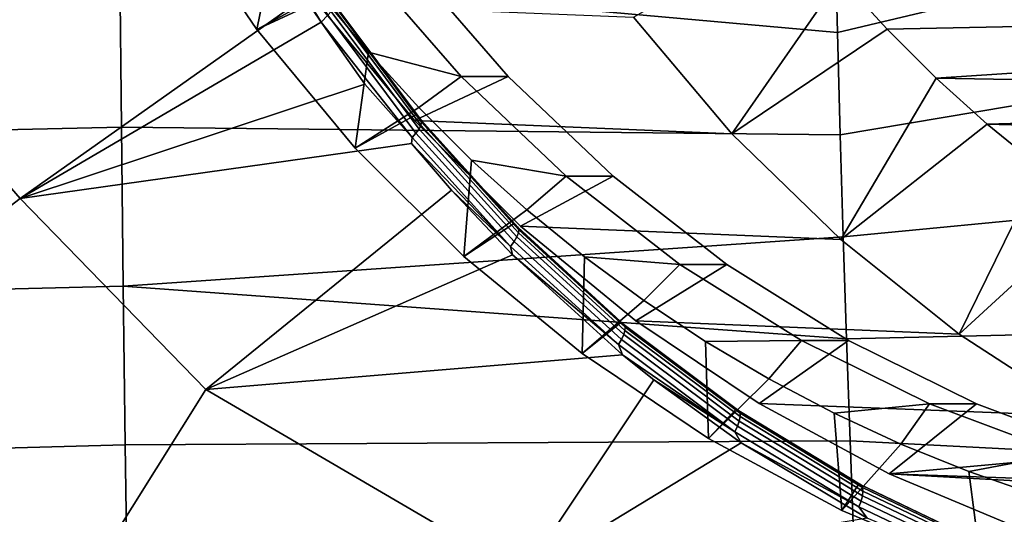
# Model space of a CAD drawing. Header units: metres. Extents: x -25 to 132, y -25 to 47.
# Tile 120 of 153: x 104.12 to 111.45, y -11.22 to -7.53. Entities that reach past the tile are written whole.
import ezdxf

# ---------------------------------------------------------------- set-up
doc = ezdxf.new("R2010")
doc.units = ezdxf.units.M
doc.layers.add('solid_12_061_031_XXX', color=7, linetype='CONTINUOUS')

msp = doc.modelspace()

# ---------------------------------------------------------------- linework, layer by layer
at = {"layer": 'solid_12_061_031_XXX'}
for points in [[(105.841507, -6.408405, 80.818253), (105.234291, -6.649901, 83.321777), (105.883606, -7.603396, 83.520294), (106.413811, -7.354769, 81.134666)], [(105.713867, -6.430726, 84.226524), (106.026711, -6.895219, 84.322174), (105.883606, -7.603396, 83.520294), (105.234291, -6.649901, 83.321777)], [(105.771225, -6.580433, 80.595505), (106.237556, -7.361522, 80.852219), (104.118195, -8.862437, 80.312927), (102.867439, -7.421, 79.662209)], [(106.36203, -7.549712, 80.919464), (105.771225, -6.580433, 80.595505), (105.832062, -6.554889, 80.62838), (106.411591, -7.497914, 80.946098)], [(106.36203, -7.549712, 80.919464), (106.237556, -7.361522, 80.852219), (105.771225, -6.580433, 80.595505)], [(109.423973, -8.380338, 75.632423), (108.68898, -7.512445, 75.407715), (109.901894, -6.819771, 75.023872), (110.231361, -7.219164, 75.124603)], [(104.863045, -7.146713, 97.239464), (110.209335, -7.627009, 98.582443), (110.190666, -6.864987, 98.641571)], [(106.026711, -6.895219, 84.322174), (106.36097, -7.343102, 84.424362), (105.883606, -7.603396, 83.520294)], [(112.024689, -7.194363, 99.0811), (110.190666, -6.864987, 98.641571), (110.209335, -7.627009, 98.582443)], [(104.863045, -7.146713, 97.239464), (99.466042, -7.251028, 95.833504), (99.458389, -8.452355, 95.705162), (104.874512, -8.33273, 97.127602)], [(104.863045, -7.146713, 97.239464), (104.874512, -8.33273, 97.127602), (110.229958, -8.388525, 98.517105), (110.209335, -7.627009, 98.582443)], [(107.047066, -7.136899, 83.039444), (106.342949, -7.417854, 82.824173), (107.058128, -8.280939, 83.042831), (107.756104, -7.954951, 83.256218)], [(106.696236, -7.136924, 84.187019), (107.405258, -7.954951, 84.403786), (106.715836, -7.773295, 84.53286), (106.36097, -7.343102, 84.424362)], [(107.405258, -7.954951, 84.403786), (106.696236, -7.136924, 84.187019), (107.047066, -7.136899, 83.039444), (107.756104, -7.954951, 83.256218)], [(109.423973, -8.380338, 75.632423), (110.231361, -7.219164, 75.124603), (110.579369, -7.601398, 75.230995)], [(112.024689, -7.194363, 99.0811), (110.209335, -7.627009, 98.582443), (110.229958, -8.388525, 98.517105), (112.016586, -8.088076, 99.002602)], [(112.789932, -7.280826, 75.906837), (113.162209, -7.54855, 76.020653), (110.579369, -7.601398, 75.230995), (110.231361, -7.219164, 75.124603)], [(106.237556, -7.361522, 80.852219), (106.36203, -7.549712, 80.919464), (104.118195, -8.862437, 80.312927)], [(106.36097, -7.343102, 84.424362), (106.715836, -7.773295, 84.53286), (106.616638, -8.488008, 83.744408), (105.883606, -7.603396, 83.520294)], [(106.413811, -7.354769, 81.134666), (105.883606, -7.603396, 83.520294), (106.616638, -8.488008, 83.744408), (107.067268, -8.239439, 81.481903)], [(106.457596, -7.408952, 81.105125), (106.413811, -7.354769, 81.134666), (107.067268, -8.239439, 81.481903)], [(107.10675, -8.279428, 81.449287), (106.457596, -7.408952, 81.105125), (107.067268, -8.239439, 81.481903)], [(107.111145, -8.29527, 81.403343), (106.460579, -7.423801, 81.058746), (106.457596, -7.408952, 81.105125), (107.10675, -8.279428, 81.449287)], [(102.867439, -7.421, 79.662209), (104.118195, -8.862437, 80.312927), (102.160812, -10.367105, 79.897362), (100.894173, -8.932811, 79.197479)], [(109.423973, -8.380338, 75.632423), (107.058128, -8.280939, 83.042831), (106.342949, -7.417854, 82.824173), (108.68898, -7.512445, 75.407715)], [(107.069099, -8.376542, 81.292847), (106.411591, -7.497914, 80.946098), (106.436874, -7.469646, 80.976799), (107.091736, -8.345316, 81.322731)], [(107.091736, -8.345316, 81.322731), (106.436874, -7.469646, 80.976799), (106.453529, -7.444442, 81.015106), (107.106033, -8.317677, 81.360306)], [(107.106033, -8.317677, 81.360306), (106.453529, -7.444442, 81.015106), (106.460579, -7.423801, 81.058746), (107.111145, -8.29527, 81.403343)], [(106.36203, -7.549712, 80.919464), (106.689056, -8.010667, 81.093628), (104.118195, -8.862437, 80.312927)], [(107.039467, -8.409496, 81.272446), (106.36203, -7.549712, 80.919464), (106.411591, -7.497914, 80.946098), (107.069099, -8.376542, 81.292847)], [(107.039467, -8.409496, 81.272446), (106.689056, -8.010667, 81.093628), (106.36203, -7.549712, 80.919464)], [(113.162209, -7.54855, 76.020653), (113.54525, -7.794229, 76.137756), (110.944901, -7.965309, 75.342751), (110.579369, -7.601398, 75.230995)], [(110.235626, -9.170016, 75.880569), (109.423973, -8.380338, 75.632423), (110.579369, -7.601398, 75.230995), (110.944901, -7.965309, 75.342751)], [(106.715836, -7.773295, 84.53286), (107.090469, -8.184761, 84.647392), (106.616638, -8.488008, 83.744408)], [(107.405258, -7.954951, 84.403786), (107.090469, -8.184761, 84.647392), (106.715836, -7.773295, 84.53286)], [(113.54525, -7.794229, 76.137756), (113.940239, -8.018268, 76.258522), (110.944901, -7.965309, 75.342751)], [(107.756104, -7.954951, 83.256218), (107.058128, -8.280939, 83.042831), (107.848503, -9.06899, 83.28447), (108.538414, -8.696386, 83.495392)], [(107.405258, -7.954951, 84.403786), (108.187538, -8.696367, 84.642952), (107.483955, -8.576509, 84.767693), (107.090469, -8.184761, 84.647392)], [(108.187538, -8.696367, 84.642952), (107.405258, -7.954951, 84.403786), (107.756104, -7.954951, 83.256218), (108.538414, -8.696386, 83.495392)], [(110.235626, -9.170016, 75.880569), (110.944901, -7.965309, 75.342751), (111.326843, -8.309829, 75.459526)], [(113.940239, -8.018268, 76.258522), (114.348099, -8.221539, 76.383217), (111.326843, -8.309829, 75.459526), (110.944901, -7.965309, 75.342751)], [(107.039467, -8.409496, 81.272446), (107.036179, -8.454047, 81.27462), (104.118195, -8.862437, 80.312927), (106.689056, -8.010667, 81.093628)], [(112.016586, -8.088076, 99.002602), (110.229958, -8.388525, 98.517105), (110.252548, -9.149492, 98.445557), (112.007645, -8.979743, 98.914993)], [(107.090469, -8.184761, 84.647392), (107.483955, -8.576509, 84.767693), (107.426743, -9.295731, 83.992081), (106.616638, -8.488008, 83.744408)], [(107.067268, -8.239439, 81.481903), (106.616638, -8.488008, 83.744408), (107.426743, -9.295731, 83.992081), (107.796394, -9.05283, 81.852455)], [(110.235626, -9.170016, 75.880569), (107.848503, -9.06899, 83.28447), (107.058128, -8.280939, 83.042831), (109.423973, -8.380338, 75.632423)], [(107.10675, -8.279428, 81.449287), (107.067268, -8.239439, 81.481903), (107.796394, -9.05283, 81.852455)], [(107.829384, -9.079983, 81.81588), (107.10675, -8.279428, 81.449287), (107.796394, -9.05283, 81.852455)], [(107.835129, -9.096541, 81.770348), (107.111145, -8.29527, 81.403343), (107.10675, -8.279428, 81.449287), (107.829384, -9.079983, 81.81588)], [(114.348099, -8.221539, 76.383217), (114.765472, -8.402475, 76.510818), (111.326843, -8.309829, 75.459526)], [(104.874512, -8.33273, 97.127602), (99.458389, -8.452355, 95.705162), (99.449532, -9.651179, 95.557121), (104.887726, -9.516792, 96.998596)], [(104.874512, -8.33273, 97.127602), (104.887726, -9.516792, 96.998596), (110.252548, -9.149492, 98.445557), (110.229958, -8.388525, 98.517105)], [(107.800385, -9.183993, 81.662064), (107.069099, -8.376542, 81.292847), (107.091736, -8.345316, 81.322731), (107.82019, -9.150142, 81.691078)], [(107.82019, -9.150142, 81.691078), (107.091736, -8.345316, 81.322731), (107.106033, -8.317677, 81.360306), (107.832008, -9.120401, 81.727905)], [(107.832008, -9.120401, 81.727905), (107.106033, -8.317677, 81.360306), (107.111145, -8.29527, 81.403343), (107.835129, -9.096541, 81.770348)], [(111.116234, -9.874022, 76.149796), (110.235626, -9.170016, 75.880569), (111.326843, -8.309829, 75.459526), (111.724709, -8.634505, 75.581161)], [(114.765472, -8.402475, 76.510818), (115.188988, -8.559508, 76.640305), (111.724709, -8.634505, 75.581161), (111.326843, -8.309829, 75.459526)], [(107.773766, -9.219941, 81.64257), (107.036179, -8.454047, 81.27462), (107.039467, -8.409496, 81.272446)], [(107.773766, -9.219941, 81.64257), (107.039467, -8.409496, 81.272446), (107.069099, -8.376542, 81.292847), (107.800385, -9.183993, 81.662064)], [(107.036179, -8.454047, 81.27462), (107.333176, -8.801276, 81.426369), (105.503746, -10.286291, 81.026566), (104.118195, -8.862437, 80.312927)], [(107.773766, -9.219941, 81.64257), (107.333176, -8.801276, 81.426369), (107.036179, -8.454047, 81.27462)], [(107.483955, -8.576509, 84.767693), (107.895348, -8.947596, 84.893471), (107.426743, -9.295731, 83.992081)], [(108.187538, -8.696367, 84.642952), (107.895348, -8.947596, 84.893471), (107.483955, -8.576509, 84.767693)], [(111.116234, -9.874022, 76.149796), (111.724709, -8.634505, 75.581161), (112.137222, -8.938313, 75.707283)], [(108.538414, -8.696386, 83.495392), (107.848503, -9.06899, 83.28447), (108.706924, -9.774908, 83.546913), (109.386398, -9.354031, 83.754654)], [(108.187538, -8.696367, 84.642952), (109.035553, -9.354033, 84.902214), (108.323662, -9.297127, 85.024422), (107.895348, -8.947596, 84.893471)], [(109.035553, -9.354033, 84.902214), (108.187538, -8.696367, 84.642952), (108.538414, -8.696386, 83.495392), (109.386398, -9.354031, 83.754654)], [(107.333176, -8.801276, 81.426369), (107.787514, -9.283233, 81.65313), (105.503746, -10.286291, 81.026566)], [(107.773766, -9.219941, 81.64257), (107.787514, -9.283233, 81.65313), (107.333176, -8.801276, 81.426369)], [(104.118195, -8.862437, 80.312927), (105.503746, -10.286291, 81.026566), (104.584061, -11.756078, 80.992691), (102.160812, -10.367105, 79.897362)], [(107.895348, -8.947596, 84.893471), (108.323662, -9.297127, 85.024422), (108.306595, -10.019268, 84.261078), (107.426743, -9.295731, 83.992081)], [(112.057686, -10.485898, 76.43763), (111.116234, -9.874022, 76.149796), (112.137222, -8.938313, 75.707283), (112.563431, -9.220531, 75.837585)], [(112.007645, -8.979743, 98.914993), (110.252548, -9.149492, 98.445557), (110.277084, -9.909732, 98.367813), (111.997902, -9.869143, 98.818314)], [(107.796394, -9.05283, 81.852455), (107.426743, -9.295731, 83.992081), (108.306595, -10.019268, 84.261078), (108.59465, -9.786757, 82.238976)], [(108.620796, -9.804219, 82.198608), (107.829384, -9.079983, 81.81588), (107.796394, -9.05283, 81.852455), (108.59465, -9.786757, 82.238976)], [(108.627838, -9.821259, 82.153435), (107.835129, -9.096541, 81.770348), (107.829384, -9.079983, 81.81588), (108.620796, -9.804219, 82.198608)], [(108.626694, -9.846288, 82.111572), (107.832008, -9.120401, 81.727905), (107.835129, -9.096541, 81.770348), (108.627838, -9.821259, 82.153435)], [(111.116234, -9.874022, 76.149796), (108.706924, -9.774908, 83.546913), (107.848503, -9.06899, 83.28447), (110.235626, -9.170016, 75.880569)], [(104.887726, -9.516792, 96.998596), (110.277084, -9.909732, 98.367813), (110.252548, -9.149492, 98.445557)], [(108.600624, -9.91396, 82.047379), (107.800385, -9.183993, 81.662064), (107.82019, -9.150142, 81.691078), (108.617439, -9.877812, 82.0755)], [(108.617439, -9.877812, 82.0755), (107.82019, -9.150142, 81.691078), (107.832008, -9.120401, 81.727905), (108.626694, -9.846288, 82.111572)], [(108.57724, -9.952576, 82.02887), (107.773766, -9.219941, 81.64257), (107.800385, -9.183993, 81.662064), (108.600624, -9.91396, 82.047379)], [(108.57724, -9.952576, 82.02887), (107.787514, -9.283233, 81.65313), (107.773766, -9.219941, 81.64257)], [(107.787514, -9.283233, 81.65313), (108.609108, -10.029098, 82.047318), (105.503746, -10.286291, 81.026566)], [(108.57724, -9.952576, 82.02887), (108.609108, -10.029098, 82.047318), (107.787514, -9.283233, 81.65313)], [(108.323662, -9.297127, 85.024422), (108.76786, -9.624261, 85.160225), (108.306595, -10.019268, 84.261078)], [(109.035553, -9.354033, 84.902214), (108.76786, -9.624261, 85.160225), (108.323662, -9.297127, 85.024422)], [(109.386398, -9.354031, 83.754654), (108.706924, -9.774908, 83.546913), (109.625671, -10.392328, 83.827805), (110.291946, -9.921598, 84.031502)], [(109.035553, -9.354033, 84.902214), (109.941124, -9.921615, 85.179077), (109.226875, -9.928208, 85.30056), (108.76786, -9.624261, 85.160225)], [(109.941124, -9.921615, 85.179077), (109.035553, -9.354033, 84.902214), (109.386398, -9.354031, 83.754654), (110.291946, -9.921598, 84.031502)], [(104.887726, -9.516792, 96.998596), (99.449532, -9.651179, 95.557121), (99.439461, -10.84733, 95.389412), (104.902664, -10.698712, 96.852455)], [(104.887726, -9.516792, 96.998596), (104.902664, -10.698712, 96.852455), (110.303566, -10.669122, 98.283897), (110.277084, -9.909732, 98.367813)], [(108.76786, -9.624261, 85.160225), (109.226875, -9.928208, 85.30056), (109.248245, -10.652085, 84.548965), (108.306595, -10.019268, 84.261078)], [(108.59465, -9.786757, 82.238976), (108.306595, -10.019268, 84.261078), (109.248245, -10.652085, 84.548965), (109.454697, -10.434505, 82.634407)], [(109.475693, -10.446154, 82.591331), (108.620796, -9.804219, 82.198608), (108.59465, -9.786757, 82.238976), (109.454697, -10.434505, 82.634407)], [(109.483925, -10.46349, 82.546478), (108.627838, -9.821259, 82.153435), (108.620796, -9.804219, 82.198608), (109.475693, -10.446154, 82.591331)], [(109.484741, -10.489438, 82.505165), (108.626694, -9.846288, 82.111572), (108.627838, -9.821259, 82.153435), (109.483925, -10.46349, 82.546478)], [(112.057686, -10.485898, 76.43763), (109.625671, -10.392328, 83.827805), (108.706924, -9.774908, 83.546913), (111.116234, -9.874022, 76.149796)], [(109.464394, -10.560572, 82.442665), (108.600624, -9.91396, 82.047379), (108.617439, -9.877812, 82.0755), (109.478096, -10.522453, 82.469864)], [(109.478096, -10.522453, 82.469864), (108.617439, -9.877812, 82.0755), (108.626694, -9.846288, 82.111572), (109.484741, -10.489438, 82.505165)], [(111.987434, -10.756063, 98.712631), (111.997902, -9.869143, 98.818314), (110.277084, -9.909732, 98.367813), (110.303566, -10.669122, 98.283897)], [(109.444443, -10.601523, 82.425201), (108.57724, -9.952576, 82.02887), (108.600624, -9.91396, 82.047379), (109.464394, -10.560572, 82.442665)], [(109.444443, -10.601523, 82.425201), (108.609108, -10.029098, 82.047318), (108.57724, -9.952576, 82.02887)], [(109.941124, -9.921615, 85.179077), (109.6996, -10.208239, 85.445084), (109.226875, -9.928208, 85.30056)], [(109.226875, -9.928208, 85.30056), (109.6996, -10.208239, 85.445084), (109.248245, -10.652085, 84.548965)], [(110.291946, -9.921598, 84.031502), (109.625671, -10.392328, 83.827805), (110.596359, -10.915606, 84.124573), (111.246391, -10.393644, 84.323311)], [(109.941124, -9.921615, 85.179077), (110.895546, -10.393644, 85.470871), (110.184891, -10.463676, 85.593452), (109.6996, -10.208239, 85.445084)], [(110.895546, -10.393644, 85.470871), (109.941124, -9.921615, 85.179077), (110.291946, -9.921598, 84.031502), (111.246391, -10.393644, 84.323311)], [(108.609108, -10.029098, 82.047318), (108.840935, -10.214483, 82.155006), (107.870407, -11.670885, 82.072044), (105.503746, -10.286291, 81.026566)], [(109.444443, -10.601523, 82.425201), (108.840935, -10.214483, 82.155006), (108.609108, -10.029098, 82.047318)], [(108.840935, -10.214483, 82.155006), (109.493423, -10.685069, 82.450096), (107.870407, -11.670885, 82.072044)], [(109.444443, -10.601523, 82.425201), (109.493423, -10.685069, 82.450096), (108.840935, -10.214483, 82.155006)], [(109.6996, -10.208239, 85.445084), (110.184891, -10.463676, 85.593452), (110.243195, -11.188459, 84.853157), (109.248245, -10.652085, 84.548965)], [(105.503746, -10.286291, 81.026566), (107.870407, -11.670885, 82.072044), (107.085129, -13.126242, 82.098915), (104.584061, -11.756078, 80.992691)], [(102.160812, -10.367105, 79.897362), (104.584061, -11.756078, 80.992691), (103.590538, -13.220961, 80.987404), (101.297783, -11.841508, 79.913147)], [(113.051346, -11, 76.741417), (110.596359, -10.915606, 84.124573), (109.625671, -10.392328, 83.827805), (112.057686, -10.485898, 76.43763)], [(110.895546, -10.393644, 85.470871), (110.681587, -10.693906, 85.745308), (110.184891, -10.463676, 85.593452)], [(112.240486, -10.765587, 84.627235), (111.246391, -10.393644, 84.323311), (110.596359, -10.915606, 84.124573)], [(110.895546, -10.393644, 85.470871), (111.88961, -10.765579, 85.774788), (111.188484, -10.898373, 85.900284), (110.681587, -10.693906, 85.745308)], [(111.88961, -10.765579, 85.774788), (110.895546, -10.393644, 85.470871), (111.246391, -10.393644, 84.323311), (112.240486, -10.765587, 84.627235)], [(109.454697, -10.434505, 82.634407), (109.248245, -10.652085, 84.548965), (110.243195, -11.188459, 84.853157), (110.368889, -10.990921, 83.032478)], [(110.388039, -11.000241, 82.988411), (109.475693, -10.446154, 82.591331), (109.454697, -10.434505, 82.634407), (110.368889, -10.990921, 83.032478)], [(110.397354, -11.017737, 82.943825), (109.483925, -10.46349, 82.546478), (109.475693, -10.446154, 82.591331), (110.388039, -11.000241, 82.988411)], [(110.396103, -11.078629, 82.868523), (109.478096, -10.522453, 82.469864), (109.484741, -10.489438, 82.505165), (110.400101, -11.044395, 82.903061)], [(110.400101, -11.044395, 82.903061), (109.484741, -10.489438, 82.505165), (109.483925, -10.46349, 82.546478), (110.397354, -11.017737, 82.943825)], [(110.184891, -10.463676, 85.593452), (110.681587, -10.693906, 85.745308), (110.243195, -11.188459, 84.853157)], [(110.369255, -11.161346, 82.825897), (109.444443, -10.601523, 82.425201), (109.464394, -10.560572, 82.442665), (110.38562, -11.118402, 82.842285)], [(110.38562, -11.118402, 82.842285), (109.464394, -10.560572, 82.442665), (109.478096, -10.522453, 82.469864), (110.396103, -11.078629, 82.868523)], [(110.369255, -11.161346, 82.825897), (109.493423, -10.685069, 82.450096), (109.444443, -10.601523, 82.425201)], [(104.902664, -10.698712, 96.852455), (99.439461, -10.84733, 95.389412), (99.428177, -12.040638, 95.202034), (104.919319, -11.878303, 96.689194)], [(104.902664, -10.698712, 96.852455), (104.919319, -11.878303, 96.689194), (110.331993, -11.427685, 98.193802), (110.303566, -10.669122, 98.283897)], [(109.493423, -10.685069, 82.450096), (110.432594, -11.246099, 82.85527), (107.870407, -11.670885, 82.072044)], [(110.369255, -11.161346, 82.825897), (110.432594, -11.246099, 82.85527), (109.493423, -10.685069, 82.450096)], [(110.681587, -10.693906, 85.745308), (111.188484, -10.898373, 85.900284), (111.282425, -11.623514, 85.170876), (110.243195, -11.188459, 84.853157)], [(111.976311, -11.640285, 98.598), (111.987434, -10.756063, 98.712631), (110.303566, -10.669122, 98.283897), (110.331993, -11.427685, 98.193802)], [(112.240486, -10.765587, 84.627235), (110.596359, -10.915606, 84.124573), (111.61013, -11.339999, 84.434517), (113.264595, -11.033832, 84.940338)], [(111.88961, -10.765579, 85.774788), (111.704369, -11.076585, 86.058006), (111.188484, -10.898373, 85.900284)], [(113.101028, -11.391693, 80.080147), (111.61013, -11.339999, 84.434517), (110.596359, -10.915606, 84.124573), (112.122093, -11, 79.780853)], [(113.051346, -11, 76.741417), (112.122093, -11, 79.780853), (110.596359, -10.915606, 84.124573)], [(111.188484, -10.898373, 85.900284), (111.704369, -11.076585, 86.058006), (111.282425, -11.623514, 85.170876)], [(110.368889, -10.990921, 83.032478), (110.243195, -11.188459, 84.853157), (111.282425, -11.623514, 85.170876), (111.329849, -11.452364, 83.428406)], [(111.350754, -11.461577, 83.384888), (110.388039, -11.000241, 82.988411), (110.368889, -10.990921, 83.032478), (111.329849, -11.452364, 83.428406)], [(111.361061, -11.479144, 83.340553), (110.397354, -11.017737, 82.943825), (110.388039, -11.000241, 82.988411), (111.350754, -11.461577, 83.384888)], [(111.357208, -11.582664, 83.241302), (110.38562, -11.118402, 82.842285), (110.396103, -11.078629, 82.868523), (111.364395, -11.541544, 83.266556)], [(111.364395, -11.541544, 83.266556), (110.396103, -11.078629, 82.868523), (110.400101, -11.044395, 82.903061), (111.365707, -11.506339, 83.300308)], [(111.365707, -11.506339, 83.300308), (110.400101, -11.044395, 82.903061), (110.397354, -11.017737, 82.943825), (111.361061, -11.479144, 83.340553)], [(111.704369, -11.076585, 86.058006), (112.227989, -11.228112, 86.218094), (112.356491, -11.953296, 85.499252), (111.282425, -11.623514, 85.170876)], [(111.344582, -11.627253, 83.226044), (110.369255, -11.161346, 82.825897), (110.38562, -11.118402, 82.842285), (111.357208, -11.582664, 83.241302)], [(111.344582, -11.627253, 83.226044), (110.432594, -11.246099, 82.85527), (110.369255, -11.161346, 82.825897)]]:
    msp.add_3dface(points, dxfattribs=at)

doc.saveas('drawing.dxf')
